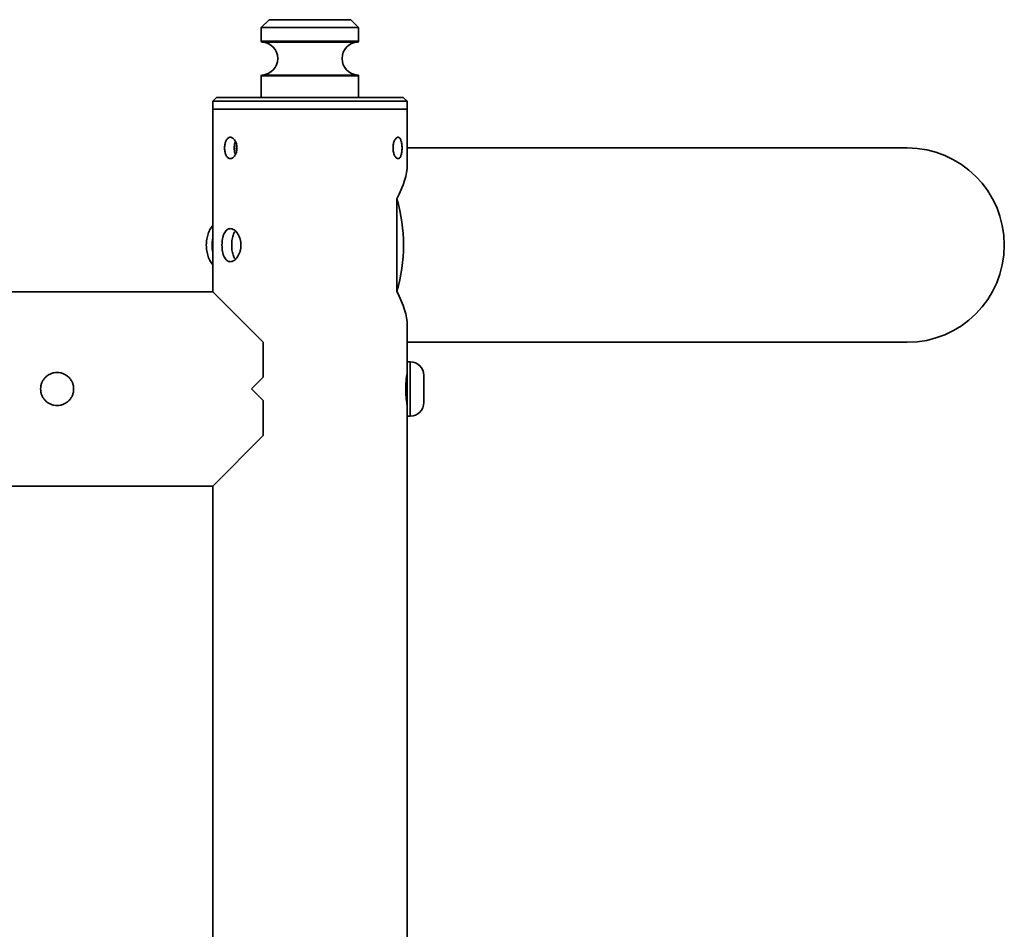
# Model space of a CAD drawing. Header units: millimetres. Extents: x 0 to 864, y 0 to 559.
# Tile 28 of 83: x 212 to 275, y 246 to 304. Entities that reach past the tile are written whole.
import ezdxf

# ---------------------------------------------------------------- set-up
doc = ezdxf.new("R2010")
doc.units = ezdxf.units.MM

msp = doc.modelspace()

# ---------------------------------------------------------------- linework, layer by layer
at = {"color": 7, "linetype": 'Continuous', "lineweight": 35}
for p, q in [((228.0313, 304.0266), (227.5313, 303.5266)), ((233.2813, 304.0266), (228.0313, 304.0266)), ((233.7813, 303.5266), (233.2813, 304.0266)), ((227.5313, 303.5266), (227.5313, 302.638)), ((233.7813, 303.5266), (227.5313, 303.5266)), ((233.7813, 302.638), (233.7813, 303.5266)), ((227.5313, 302.638), (229.3356, 302.638)), ((233.7335, 302.588), (227.5791, 302.588)), ((229.3356, 302.638), (233.7813, 302.638)), ((227.5313, 300.4152), (227.5313, 299.0266)), ((233.7813, 300.4152), (227.5313, 300.4152)), ((227.5791, 300.4652), (229.3558, 300.4652)), ((229.3558, 300.4652), (233.7335, 300.4652)), ((233.7813, 299.0266), (233.7813, 300.4152)), ((224.6563, 299.0266), (224.4063, 298.7766)), ((224.4063, 298.7766), (224.4063, 298.2766)), ((224.4063, 298.7766), (236.3207, 298.7766)), ((224.6563, 299.0266), (236.0941, 299.0266)), ((236.0941, 299.0266), (236.6563, 299.0266)), ((236.3207, 298.7766), (236.9063, 298.7766)), ((236.9063, 298.7766), (236.6563, 299.0266)), ((236.9063, 298.2766), (236.9063, 298.7766)), ((224.4063, 298.2766), (224.4063, 286.5266)), ((236.9063, 298.2766), (224.4063, 298.2766)), ((236.9063, 298.2766), (224.4063, 298.2766)), ((236.9063, 294.6463), (236.9063, 298.2766)), ((269.0378, 295.7766), (236.9063, 295.7766)), ((236.2427, 292.4952), (236.2427, 289.5266)), ((236.2427, 286.558), (236.2427, 289.5266)), ((224.4063, 286.5266), (121.9063, 286.5266)), ((224.4063, 286.5266), (227.6563, 283.2766)), ((236.9063, 281.337), (236.9063, 284.4069)), ((227.6563, 281.0266), (227.6563, 283.2766)), ((236.9063, 283.2766), (269.0378, 283.2766)), ((237.1063, 282.0266), (236.9063, 282.0266)), ((237.1063, 278.5266), (237.1063, 282.0266)), ((226.9063, 280.2766), (227.6563, 281.0266)), ((236.9063, 280.2766), (236.9063, 281.3259)), ((237.9813, 279.4016), (237.9813, 281.1516)), ((227.6563, 279.5266), (226.9063, 280.2766)), ((236.9063, 279.2161), (236.9063, 280.2766)), ((227.6563, 277.2766), (227.6563, 279.5266)), ((236.9063, 211.087), (236.9063, 279.2273)), ((236.9063, 278.5266), (237.1063, 278.5266)), ((227.6563, 277.2766), (224.4063, 274.0266)), ((121.9063, 274.0266), (224.4063, 274.0266)), ((224.4063, 274.0266), (224.4063, 216.2766))]:
    msp.add_line(p, q, dxfattribs=at)
for centre, radius, start, end in [((227.5813, 302.638), 0.05, 180, 267.424041), ((227.5313, 301.5266), 1.0625, 272.575959, 87.424041), ((233.7813, 301.5266), 1.0625, 92.575959, 267.424041), ((233.7313, 302.638), 0.05, 272.575959, 0), ((227.5813, 300.4152), 0.05, 92.575959, 180), ((233.7313, 300.4152), 0.05, 0, 87.424041), ((269.0378, 289.5266), 6.25, 0, 90), ((226.2893, 289.5266), 10.3867, 343.392891, 16.607109), ((227.3649, 289.5266), 2.9961, 170.925085, 189.074915), ((269.0378, 289.5266), 6.25, 270, 0), ((237.1063, 281.1516), 0.875, 0, 90), ((237.1063, 279.4016), 0.875, 270, 0)]:
    msp.add_arc(centre, radius, start, end, dxfattribs=at)
for major_axis, start_param, end_param in [((5.9607, 5.9607), 5.5127557, 5.9777527), ((5.9607, -5.9607), 0.3054326, 0.7704296)]:
    msp.add_ellipse((230.6563, 289.5266), major_axis=major_axis, ratio=0.3152988, start_param=start_param, end_param=end_param, dxfattribs=at)
for points, knots in [([(225.962, 295.7766), (225.962, 295.8675), (225.9498, 295.9578), (225.9159, 296.0818), (225.9019, 296.1218), (225.8693, 296.1969), (225.8509, 296.2315), (225.8105, 296.2948), (225.7881, 296.3238), (225.7415, 296.3736), (225.7172, 296.3947), (225.6665, 296.4291), (225.6403, 296.4423), (225.5884, 296.4597), (225.5623, 296.4641), (225.5102, 296.4641), (225.485, 296.4596), (225.4361, 296.442), (225.4122, 296.4287), (225.3674, 296.3941), (225.3464, 296.373), (225.3074, 296.323), (225.2892, 296.294), (225.2569, 296.2305), (225.2426, 296.1959), (225.2176, 296.1208), (225.2071, 296.0808), (225.1903, 295.998), (225.1839, 295.9546), (225.1754, 295.8659), (225.1733, 295.8212), (225.1733, 295.7315), (225.1755, 295.6859), (225.1841, 295.5977), (225.1904, 295.5549), (225.2073, 295.4716), (225.2179, 295.4314), (225.2427, 295.357), (225.257, 295.3223), (225.2897, 295.2582), (225.3076, 295.2298), (225.3466, 295.18), (225.368, 295.1585), (225.4128, 295.1241), (225.4363, 295.1111), (225.4853, 295.0935), (225.5111, 295.0891), (225.5626, 295.0891), (225.5886, 295.0935), (225.641, 295.1112), (225.6671, 295.1244), (225.7173, 295.1587), (225.742, 295.18), (225.7889, 295.2303), (225.8107, 295.2587), (225.8511, 295.3221), (225.8698, 295.3574), (225.9022, 295.4321), (225.916, 295.4716), (225.9387, 295.5549), (225.9475, 295.5985), (225.959, 295.6865), (225.962, 295.7311), (225.962, 295.7766)], [0, 0, 0, 0, 0.0625, 0.0625, 0.09375, 0.09375, 0.125, 0.125, 0.15625, 0.15625, 0.1875, 0.1875, 0.21875, 0.21875, 0.25, 0.25, 0.28125, 0.28125, 0.3125, 0.3125, 0.34375, 0.34375, 0.375, 0.375, 0.40625, 0.40625, 0.4375, 0.4375, 0.46875, 0.46875, 0.5, 0.5, 0.53125, 0.53125, 0.5625, 0.5625, 0.59375, 0.59375, 0.625, 0.625, 0.65625, 0.65625, 0.6875, 0.6875, 0.71875, 0.71875, 0.75, 0.75, 0.78125, 0.78125, 0.8125, 0.8125, 0.84375, 0.84375, 0.875, 0.875, 0.90625, 0.90625, 0.9375, 0.9375, 0.96875, 0.96875, 1, 1, 1, 1]), ([(225.8649, 296.1911), (225.8503, 296.1541), (225.8119, 296.0566), (225.7884, 295.8542), (225.7951, 295.6243), (225.823, 295.4481), (225.8581, 295.3744), (225.8669, 295.356)], [0, 0, 0, 0, 0.1556887, 0.4106199, 0.6638295, 0.9162031, 1, 1, 1, 1]), ([(236.5769, 295.7766), (236.5769, 295.8675), (236.5711, 295.9578), (236.554, 296.0818), (236.5469, 296.1218), (236.5298, 296.1969), (236.52, 296.2315), (236.4977, 296.2948), (236.485, 296.3238), (236.4576, 296.3736), (236.4428, 296.3947), (236.4108, 296.4291), (236.3936, 296.4423), (236.3581, 296.4597), (236.3397, 296.4641), (236.3012, 296.4641), (236.2819, 296.4596), (236.243, 296.442), (236.2233, 296.4287), (236.185, 296.3941), (236.1664, 296.373), (236.1307, 296.323), (236.1135, 296.294), (236.0823, 296.2305), (236.068, 296.1959), (236.0426, 296.1208), (236.0317, 296.0808), (236.0141, 295.998), (236.0072, 295.9546), (235.9981, 295.8659), (235.9958, 295.8212), (235.9958, 295.7315), (235.9982, 295.6859), (236.0074, 295.5977), (236.0141, 295.5549), (236.0319, 295.4716), (236.0429, 295.4314), (236.0681, 295.357), (236.0824, 295.3223), (236.114, 295.2582), (236.131, 295.2298), (236.1666, 295.18), (236.1855, 295.1585), (236.2238, 295.1241), (236.2432, 295.1111), (236.2822, 295.0935), (236.3019, 295.0891), (236.3398, 295.0891), (236.3583, 295.0935), (236.394, 295.1112), (236.4111, 295.1244), (236.4429, 295.1587), (236.4579, 295.18), (236.4855, 295.2303), (236.4978, 295.2587), (236.5201, 295.3221), (236.5301, 295.3574), (236.5471, 295.4321), (236.5541, 295.4716), (236.5655, 295.5549), (236.5698, 295.5985), (236.5755, 295.6865), (236.5769, 295.7311), (236.5769, 295.7766)], [0, 0, 0, 0, 0.0625, 0.0625, 0.09375, 0.09375, 0.125, 0.125, 0.15625, 0.15625, 0.1875, 0.1875, 0.21875, 0.21875, 0.25, 0.25, 0.28125, 0.28125, 0.3125, 0.3125, 0.34375, 0.34375, 0.375, 0.375, 0.40625, 0.40625, 0.4375, 0.4375, 0.46875, 0.46875, 0.5, 0.5, 0.53125, 0.53125, 0.5625, 0.5625, 0.59375, 0.59375, 0.625, 0.625, 0.65625, 0.65625, 0.6875, 0.6875, 0.71875, 0.71875, 0.75, 0.75, 0.78125, 0.78125, 0.8125, 0.8125, 0.84375, 0.84375, 0.875, 0.875, 0.90625, 0.90625, 0.9375, 0.9375, 0.96875, 0.96875, 1, 1, 1, 1]), ([(225.9432, 295.6092), (225.9393, 295.626), (225.9234, 295.6954), (225.9218, 295.8194), (225.9378, 295.913), (225.9444, 295.9519)], [0, 0, 0, 0, 0.1574936, 0.6490655, 1, 1, 1, 1]), ([(224.4063, 290.7888), (224.3938, 290.7755), (224.3109, 290.6878), (224.1987, 290.4804), (224.0743, 290.1684), (224.0037, 289.814), (223.9877, 289.4401), (224.0304, 289.0622), (224.1351, 288.7115), (224.2612, 288.4422), (224.3699, 288.3137), (224.4063, 288.2706)], [0, 0, 0, 0, 0.0210046, 0.1390832, 0.2654559, 0.3976299, 0.5311772, 0.6666966, 0.8063358, 0.9352019, 1, 1, 1, 1]), ([(226.2205, 289.5266), (226.2205, 289.5969), (226.2156, 289.6664), (226.196, 289.8036), (226.1814, 289.8708), (226.144, 289.9986), (226.1211, 290.0599), (226.0673, 290.1762), (226.0372, 290.2296), (225.9714, 290.3273), (225.9352, 290.372), (225.8599, 290.4491), (225.8208, 290.4817), (225.7403, 290.5349), (225.6987, 290.5554), (225.617, 290.5823), (225.5764, 290.5892), (225.4959, 290.589), (225.457, 290.582), (225.3828, 290.5549), (225.3469, 290.5344), (225.28, 290.4808), (225.2491, 290.4481), (225.192, 290.3711), (225.1657, 290.3262), (225.1193, 290.2282), (225.0989, 290.1748), (225.0636, 290.0589), (225.0488, 289.9969), (225.0253, 289.869), (225.0164, 289.8021), (225.0046, 289.6647), (225.0017, 289.5956), (225.0017, 289.4568), (225.0047, 289.3863), (225.0166, 289.2499), (225.0254, 289.1836), (225.049, 289.0551), (225.064, 288.993), (225.0991, 288.878), (225.1194, 288.8245), (225.1664, 288.7256), (225.1924, 288.6816), (225.2494, 288.6048), (225.2808, 288.5716), (225.3478, 288.5182), (225.3831, 288.4981), (225.4576, 288.471), (225.4971, 288.4641), (225.5768, 288.4641), (225.6173, 288.4709), (225.6998, 288.4983), (225.741, 288.5187), (225.8211, 288.5718), (225.8606, 288.6047), (225.9362, 288.6824), (225.9717, 288.7263), (226.0375, 288.8241), (226.0681, 288.8787), (226.1214, 288.994), (226.1442, 289.055), (226.1818, 289.1836), (226.1963, 289.2512), (226.2156, 289.3871), (226.2205, 289.4563), (226.2205, 289.5266)], [0, 0, 0, 0, 0.03125, 0.03125, 0.0625, 0.0625, 0.09375, 0.09375, 0.125, 0.125, 0.15625, 0.15625, 0.1875, 0.1875, 0.21875, 0.21875, 0.25, 0.25, 0.28125, 0.28125, 0.3125, 0.3125, 0.34375, 0.34375, 0.375, 0.375, 0.40625, 0.40625, 0.4375, 0.4375, 0.46875, 0.46875, 0.5, 0.5, 0.53125, 0.53125, 0.5625, 0.5625, 0.59375, 0.59375, 0.625, 0.625, 0.65625, 0.65625, 0.6875, 0.6875, 0.71875, 0.71875, 0.75, 0.75, 0.78125, 0.78125, 0.8125, 0.8125, 0.84375, 0.84375, 0.875, 0.875, 0.90625, 0.90625, 0.9375, 0.9375, 0.96875, 0.96875, 1, 1, 1, 1]), ([(225.8649, 290.4279), (225.8305, 290.3852), (225.7459, 290.2802), (225.6659, 290.0075), (225.6214, 289.6627), (225.6276, 289.2998), (225.6845, 288.971), (225.7644, 288.7333), (225.8419, 288.6527), (225.8668, 288.6268)], [0, 0, 0, 0, 0.1121486, 0.2758932, 0.4399165, 0.6013134, 0.761309, 0.9232744, 1, 1, 1, 1]), ([(214.4063, 281.3391), (214.336, 281.3391), (214.2665, 281.3322), (214.1293, 281.3047), (214.0621, 281.2842), (213.9343, 281.231), (213.873, 281.1982), (213.7567, 281.1203), (213.7033, 281.0763), (213.6056, 280.9784), (213.5609, 280.9239), (213.4838, 280.8083), (213.4512, 280.7473), (213.398, 280.6188), (213.3775, 280.5511), (213.3506, 280.4151), (213.3437, 280.346), (213.3439, 280.2056), (213.3508, 280.1361), (213.378, 280.0003), (213.3985, 279.9329), (213.4521, 279.8042), (213.4848, 279.7432), (213.5618, 279.6281), (213.6067, 279.5735), (213.7047, 279.4757), (213.7581, 279.4318), (213.874, 279.3544), (213.936, 279.3214), (214.0639, 279.2684), (214.1308, 279.248), (214.2682, 279.2208), (214.3373, 279.2141), (214.4761, 279.2141), (214.5466, 279.2211), (214.683, 279.2484), (214.7493, 279.2686), (214.8778, 279.3219), (214.9399, 279.3552), (215.0549, 279.4322), (215.1084, 279.476), (215.2073, 279.575), (215.2513, 279.6288), (215.3281, 279.7437), (215.3613, 279.8058), (215.4147, 279.9346), (215.4348, 280.0009), (215.4619, 280.1372), (215.4688, 280.2078), (215.4688, 280.3466), (215.462, 280.4157), (215.4346, 280.5529), (215.4142, 280.62), (215.3611, 280.7478), (215.3282, 280.8094), (215.2505, 280.9255), (215.2066, 280.9789), (215.1088, 281.0767), (215.0542, 281.1215), (214.9389, 281.1986), (214.8779, 281.2313), (214.7493, 281.2846), (214.6817, 281.3051), (214.5458, 281.3322), (214.4766, 281.3391), (214.4063, 281.3391)], [0, 0, 0, 0, 0.03125, 0.03125, 0.0625, 0.0625, 0.09375, 0.09375, 0.125, 0.125, 0.15625, 0.15625, 0.1875, 0.1875, 0.21875, 0.21875, 0.25, 0.25, 0.28125, 0.28125, 0.3125, 0.3125, 0.34375, 0.34375, 0.375, 0.375, 0.40625, 0.40625, 0.4375, 0.4375, 0.46875, 0.46875, 0.5, 0.5, 0.53125, 0.53125, 0.5625, 0.5625, 0.59375, 0.59375, 0.625, 0.625, 0.65625, 0.65625, 0.6875, 0.6875, 0.71875, 0.71875, 0.75, 0.75, 0.78125, 0.78125, 0.8125, 0.8125, 0.84375, 0.84375, 0.875, 0.875, 0.90625, 0.90625, 0.9375, 0.9375, 0.96875, 0.96875, 1, 1, 1, 1]), ([(236.906, 281.337), (236.9061, 281.3377), (236.9093, 281.3574), (236.897, 281.2851), (236.8709, 281.1158), (236.8385, 280.8407), (236.8163, 280.5077), (236.8132, 280.1461), (236.831, 279.7981), (236.8621, 279.5029), (236.8911, 279.3037), (236.9072, 279.2087), (236.9047, 279.2236), (236.9041, 279.2273)], [0, 0, 0, 0, 0.003842, 0.1111982, 0.2190566, 0.3257678, 0.4314585, 0.537839, 0.6455596, 0.7531663, 0.8594359, 0.9651918, 1, 1, 1, 1])]:
    msp.add_open_spline(points, degree=3, knots=knots, dxfattribs=at)

doc.saveas('drawing.dxf')
